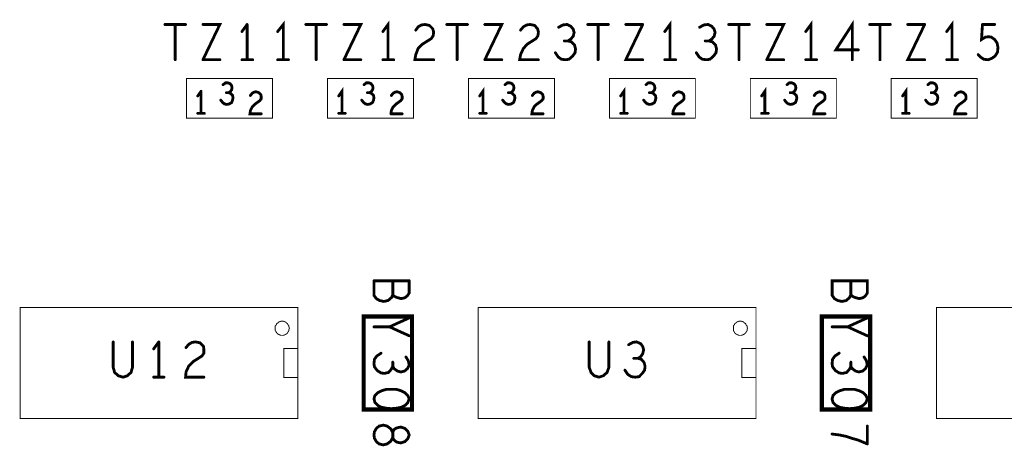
# Model space of a CAD drawing. Extents: x 17.4 to 50.4, y 21.5 to 42.5.
# Tile 27 of 35: x 34.1 to 36.2, y 34.5 to 35.4. Entities that reach past the tile are written whole.
import ezdxf

# ---------------------------------------------------------------- set-up
doc = ezdxf.new("R2010")
doc.units = 0
doc.layers.add('1', color=2, linetype='CONTINUOUS')

msp = doc.modelspace()

# ---------------------------------------------------------------- linework, layer by layer
at = {"layer": '1'}
for points, const_width in [([(34.3835, 35.404, 1), (34.3805, 35.404, 1)], 0.003), ([(34.4055, 35.404, 1), (34.4025, 35.404, 1)], 0.003), ([(34.4275, 35.404, 1), (34.4245, 35.404, 1)], 0.003), ([(34.4645, 35.404, 1), (34.4615, 35.404, 1)], 0.003), ([(34.5585, 35.404, 1), (34.5555, 35.404, 1)], 0.003), ([(34.5585, 35.404, 1), (34.5555, 35.404, 1)], 0.003), ([(34.6835, 35.404, 1), (34.6805, 35.404, 1)], 0.003), ([(34.7055, 35.404, 1), (34.7025, 35.404, 1)], 0.003), ([(34.7275, 35.404, 1), (34.7245, 35.404, 1)], 0.003), ([(34.7645, 35.404, 1), (34.7615, 35.404, 1)], 0.003), ([(34.9175, 35.392, 1), (34.9145, 35.392, 1)], 0.003), ([(34.9225, 35.399, 1), (34.9195, 35.399, 1)], 0.003), ([(34.9225, 35.399, 1), (34.9195, 35.399, 1)], 0.003), ([(34.9535, 35.395, 1), (34.9505, 35.395, 1)], 0.003), ([(34.9535, 35.395, 1), (34.9505, 35.395, 1)], 0.003), ([(34.9835, 35.404, 1), (34.9805, 35.404, 1)], 0.003), ([(35.0055, 35.404, 1), (35.0025, 35.404, 1)], 0.003), ([(35.0275, 35.404, 1), (35.0245, 35.404, 1)], 0.003), ([(35.0645, 35.404, 1), (35.0615, 35.404, 1)], 0.003), ([(35.1405, 35.392, 1), (35.1375, 35.392, 1)], 0.003), ([(35.2215, 35.398, 1), (35.2185, 35.398, 1)], 0.003), ([(35.2835, 35.404, 1), (35.2805, 35.404, 1)], 0.003), ([(35.3055, 35.404, 1), (35.3025, 35.404, 1)], 0.003), ([(35.3275, 35.404, 1), (35.3245, 35.404, 1)], 0.003), ([(35.3645, 35.404, 1), (35.3615, 35.404, 1)], 0.003), ([(35.4005, 35.404, 1), (35.3975, 35.404, 1)], 0.003), ([(35.4005, 35.404, 1), (35.3975, 35.404, 1)], 0.003), ([(35.5215, 35.398, 1), (35.5185, 35.398, 1)], 0.003), ([(35.5395, 35.404, 1), (35.5365, 35.404, 1)], 0.003), ([(35.5395, 35.404, 1), (35.5365, 35.404, 1)], 0.003), ([(35.5835, 35.404, 1), (35.5805, 35.404, 1)], 0.003), ([(35.6055, 35.404, 1), (35.6025, 35.404, 1)], 0.003), ([(35.6275, 35.404, 1), (35.6245, 35.404, 1)], 0.003), ([(35.6645, 35.404, 1), (35.6615, 35.404, 1)], 0.003), ([(35.8835, 35.404, 1), (35.8805, 35.404, 1)], 0.003), ([(35.9055, 35.404, 1), (35.9025, 35.404, 1)], 0.003), ([(35.9275, 35.404, 1), (35.9245, 35.404, 1)], 0.003), ([(35.9645, 35.404, 1), (35.9615, 35.404, 1)], 0.003), ([(36.0005, 35.404, 1), (35.9975, 35.404, 1)], 0.003), ([(36.0005, 35.404, 1), (35.9975, 35.404, 1)], 0.003), ([(36.1235, 35.404, 1), (36.1205, 35.404, 1)], 0.003), ([(36.1235, 35.404, 1), (36.1205, 35.404, 1)], 0.003), ([(36.1495, 35.404, 1), (36.1465, 35.404, 1)], 0.003), ([(34.5475, 35.389, 1), (34.5445, 35.389, 1)], 0.003), ([(34.6235, 35.389, 1), (34.6205, 35.389, 1)], 0.003), ([(34.8475, 35.389, 1), (34.8445, 35.389, 1)], 0.003), ([(35.2545, 35.387, 1), (35.2515, 35.387, 1)], 0.003), ([(35.2545, 35.387, 1), (35.2515, 35.387, 1)], 0.003), ([(35.4475, 35.389, 1), (35.4445, 35.389, 1)], 0.003), ([(35.7475, 35.389, 1), (35.7445, 35.389, 1)], 0.003), ([(36.0475, 35.389, 1), (36.0445, 35.389, 1)], 0.003), ([(35.2335, 35.369, 1), (35.2305, 35.369, 1)], 0.003), ([(35.2415, 35.369, 1), (35.2385, 35.369, 1)], 0.003), ([(35.5335, 35.369, 1), (35.5305, 35.369, 1)], 0.003), ([(35.5415, 35.369, 1), (35.5385, 35.369, 1)], 0.003), ([(35.8595, 35.35, 1), (35.8565, 35.35, 1)], 0.003), ([(34.4055, 35.329, 1), (34.4025, 35.329, 1)], 0.003), ([(34.4645, 35.329, 1), (34.4615, 35.329, 1)], 0.003), ([(34.4645, 35.329, 1), (34.4615, 35.329, 1)], 0.003), ([(34.5005, 35.329, 1), (34.4975, 35.329, 1)], 0.003), ([(34.5475, 35.329, 1), (34.5445, 35.329, 1)], 0.003), ([(34.5585, 35.329, 1), (34.5555, 35.329, 1)], 0.003), ([(34.5705, 35.329, 1), (34.5675, 35.329, 1)], 0.003), ([(34.6235, 35.329, 1), (34.6205, 35.329, 1)], 0.003), ([(34.6355, 35.329, 1), (34.6325, 35.329, 1)], 0.003), ([(34.6465, 35.329, 1), (34.6435, 35.329, 1)], 0.003), ([(34.7055, 35.329, 1), (34.7025, 35.329, 1)], 0.003), ([(34.7645, 35.329, 1), (34.7615, 35.329, 1)], 0.003), ([(34.7645, 35.329, 1), (34.7615, 35.329, 1)], 0.003), ([(34.8005, 35.329, 1), (34.7975, 35.329, 1)], 0.003), ([(34.8475, 35.329, 1), (34.8445, 35.329, 1)], 0.003), ([(34.8585, 35.329, 1), (34.8555, 35.329, 1)], 0.003), ([(34.8705, 35.329, 1), (34.8675, 35.329, 1)], 0.003), ([(34.9555, 35.329, 1), (34.9525, 35.329, 1)], 0.003), ([(35.0055, 35.329, 1), (35.0025, 35.329, 1)], 0.003), ([(35.0645, 35.329, 1), (35.0615, 35.329, 1)], 0.003), ([(35.0645, 35.329, 1), (35.0615, 35.329, 1)], 0.003), ([(35.1005, 35.329, 1), (35.0975, 35.329, 1)], 0.003), ([(35.1785, 35.329, 1), (35.1755, 35.329, 1)], 0.003), ([(35.2145, 35.344, 1), (35.2115, 35.344, 1)], 0.003), ([(35.3055, 35.329, 1), (35.3025, 35.329, 1)], 0.003), ([(35.4005, 35.329, 1), (35.3975, 35.329, 1)], 0.003), ([(35.4475, 35.329, 1), (35.4445, 35.329, 1)], 0.003), ([(35.4585, 35.329, 1), (35.4555, 35.329, 1)], 0.003), ([(35.4705, 35.329, 1), (35.4675, 35.329, 1)], 0.003), ([(35.5145, 35.344, 1), (35.5115, 35.344, 1)], 0.003), ([(35.6055, 35.329, 1), (35.6025, 35.329, 1)], 0.003), ([(35.6645, 35.329, 1), (35.6615, 35.329, 1)], 0.003), ([(35.6645, 35.329, 1), (35.6615, 35.329, 1)], 0.003), ([(35.7005, 35.329, 1), (35.6975, 35.329, 1)], 0.003), ([(35.7475, 35.329, 1), (35.7445, 35.329, 1)], 0.003), ([(35.7585, 35.329, 1), (35.7555, 35.329, 1)], 0.003), ([(35.7705, 35.329, 1), (35.7675, 35.329, 1)], 0.003), ([(35.8465, 35.329, 1), (35.8435, 35.329, 1)], 0.003), ([(35.9055, 35.329, 1), (35.9025, 35.329, 1)], 0.003), ([(36.0005, 35.329, 1), (35.9975, 35.329, 1)], 0.003), ([(36.0475, 35.329, 1), (36.0445, 35.329, 1)], 0.003), ([(36.0585, 35.329, 1), (36.0555, 35.329, 1)], 0.003), ([(36.0705, 35.329, 1), (36.0675, 35.329, 1)], 0.003), ([(36.1145, 35.34, 1), (36.1115, 35.34, 1)], 0.003), ([(34.9115, 35.289, 1), (34.9105, 35.289, 1)], 0.001), ([(34.9115, 35.289, 1), (34.9105, 35.289, 1)], 0.001), ([(35.0285, 35.289, 1), (35.0275, 35.289, 1)], 0.001), ([(35.0285, 35.289, 1), (35.0275, 35.289, 1)], 0.001), ([(35.3285, 35.289, 1), (35.3275, 35.289, 1)], 0.001), ([(35.3285, 35.289, 1), (35.3275, 35.289, 1)], 0.001), ([(35.5115, 35.289, 1), (35.5105, 35.289, 1)], 0.001), ([(35.5115, 35.289, 1), (35.5105, 35.289, 1)], 0.001), ([(35.8115, 35.289, 1), (35.8105, 35.289, 1)], 0.001), ([(35.8115, 35.289, 1), (35.8105, 35.289, 1)], 0.001), ([(36.1115, 35.289, 1), (36.1105, 35.289, 1)], 0.001), ([(36.1115, 35.289, 1), (36.1105, 35.289, 1)], 0.001), ([(34.5075, 35.276, 1), (34.5045, 35.276, 1)], 0.003), ([(34.8075, 35.276, 1), (34.8045, 35.276, 1)], 0.003), ([(35.1075, 35.276, 1), (35.1045, 35.276, 1)], 0.003), ([(35.4075, 35.276, 1), (35.4045, 35.276, 1)], 0.003), ([(35.4125, 35.28, 1), (35.4095, 35.28, 1)], 0.003), ([(35.4125, 35.28, 1), (35.4095, 35.28, 1)], 0.003), ([(35.4175, 35.28, 1), (35.4145, 35.28, 1)], 0.003), ([(35.4175, 35.28, 1), (35.4145, 35.28, 1)], 0.003), ([(35.7075, 35.276, 1), (35.7045, 35.276, 1)], 0.003), ([(35.7175, 35.28, 1), (35.7145, 35.28, 1)], 0.003), ([(35.7175, 35.28, 1), (35.7145, 35.28, 1)], 0.003), ([(36.0075, 35.276, 1), (36.0045, 35.276, 1)], 0.003), ([(34.4535, 35.252, 1), (34.4505, 35.252, 1)], 0.003), ([(34.4605, 35.262, 1), (34.4575, 35.262, 1)], 0.003), ([(34.4605, 35.262, 1), (34.4575, 35.262, 1)], 0.003), ([(34.5145, 35.259, 1), (34.5115, 35.259, 1)], 0.003), ([(34.5195, 35.259, 1), (34.5165, 35.259, 1)], 0.003), ([(34.5235, 35.257, 1), (34.5205, 35.257, 1)], 0.003), ([(34.5235, 35.257, 1), (34.5205, 35.257, 1)], 0.003), ([(34.5285, 35.248, 1), (34.5255, 35.248, 1)], 0.003), ([(34.5285, 35.248, 1), (34.5255, 35.248, 1)], 0.003), ([(34.5655, 35.253, 1), (34.5625, 35.253, 1)], 0.003), ([(34.5775, 35.261, 1), (34.5745, 35.261, 1)], 0.003), ([(34.5775, 35.261, 1), (34.5745, 35.261, 1)], 0.003), ([(34.7535, 35.252, 1), (34.7505, 35.252, 1)], 0.003), ([(34.8145, 35.259, 1), (34.8115, 35.259, 1)], 0.003), ([(34.8195, 35.259, 1), (34.8165, 35.259, 1)], 0.003), ([(34.8285, 35.248, 1), (34.8255, 35.248, 1)], 0.003), ([(34.8285, 35.248, 1), (34.8255, 35.248, 1)], 0.003), ([(34.8655, 35.253, 1), (34.8625, 35.253, 1)], 0.003), ([(35.0535, 35.252, 1), (35.0505, 35.252, 1)], 0.003), ([(35.1145, 35.259, 1), (35.1115, 35.259, 1)], 0.003), ([(35.1195, 35.259, 1), (35.1165, 35.259, 1)], 0.003), ([(35.1285, 35.248, 1), (35.1255, 35.248, 1)], 0.003), ([(35.1285, 35.248, 1), (35.1255, 35.248, 1)], 0.003), ([(35.1655, 35.253, 1), (35.1625, 35.253, 1)], 0.003), ([(35.1775, 35.261, 1), (35.1745, 35.261, 1)], 0.003), ([(35.1775, 35.261, 1), (35.1745, 35.261, 1)], 0.003), ([(35.3535, 35.252, 1), (35.3505, 35.252, 1)], 0.003), ([(35.4145, 35.259, 1), (35.4115, 35.259, 1)], 0.003), ([(35.4195, 35.259, 1), (35.4165, 35.259, 1)], 0.003), ([(35.4285, 35.248, 1), (35.4255, 35.248, 1)], 0.003), ([(35.4285, 35.248, 1), (35.4255, 35.248, 1)], 0.003), ([(35.4655, 35.253, 1), (35.4625, 35.253, 1)], 0.003), ([(35.6535, 35.252, 1), (35.6505, 35.252, 1)], 0.003), ([(35.7145, 35.259, 1), (35.7115, 35.259, 1)], 0.003), ([(35.7195, 35.259, 1), (35.7165, 35.259, 1)], 0.003), ([(35.7655, 35.253, 1), (35.7625, 35.253, 1)], 0.003), ([(35.9535, 35.252, 1), (35.9505, 35.252, 1)], 0.003), ([(36.0145, 35.259, 1), (36.0115, 35.259, 1)], 0.003), ([(36.0195, 35.259, 1), (36.0165, 35.259, 1)], 0.003), ([(36.0655, 35.253, 1), (36.0625, 35.253, 1)], 0.003), ([(34.5025, 35.243, 1), (34.4995, 35.243, 1)], 0.003), ([(34.5275, 35.243, 1), (34.5245, 35.243, 1)], 0.003), ([(34.5275, 35.243, 1), (34.5245, 35.243, 1)], 0.003), ([(34.8025, 35.243, 1), (34.7995, 35.243, 1)], 0.003), ([(35.1025, 35.243, 1), (35.0995, 35.243, 1)], 0.003), ([(35.4025, 35.243, 1), (35.3995, 35.243, 1)], 0.003), ([(35.4205, 35.235, 1), (35.4175, 35.235, 1)], 0.003), ([(35.4205, 35.235, 1), (35.4175, 35.235, 1)], 0.003), ([(35.7025, 35.243, 1), (35.6995, 35.243, 1)], 0.003), ([(36.0025, 35.243, 1), (35.9995, 35.243, 1)], 0.003), ([(34.4535, 35.215, 1), (34.4505, 35.215, 1)], 0.003), ([(34.4605, 35.215, 1), (34.4575, 35.215, 1)], 0.003), ([(34.4675, 35.215, 1), (34.4645, 35.215, 1)], 0.003), ([(34.5885, 35.214, 1), (34.5855, 35.214, 1)], 0.003), ([(34.6115, 35.205, 1), (34.6105, 35.205, 1)], 0.001), ([(34.6115, 35.205, 1), (34.6105, 35.205, 1)], 0.001), ([(34.7535, 35.215, 1), (34.7505, 35.215, 1)], 0.003), ([(34.7605, 35.215, 1), (34.7575, 35.215, 1)], 0.003), ([(34.7675, 35.215, 1), (34.7645, 35.215, 1)], 0.003), ([(34.8645, 35.214, 1), (34.8615, 35.214, 1)], 0.003), ([(34.8645, 35.214, 1), (34.8615, 35.214, 1)], 0.003), ([(34.8885, 35.214, 1), (34.8855, 35.214, 1)], 0.003), ([(35.0535, 35.215, 1), (35.0505, 35.215, 1)], 0.003), ([(35.0605, 35.215, 1), (35.0575, 35.215, 1)], 0.003), ([(35.0675, 35.215, 1), (35.0645, 35.215, 1)], 0.003), ([(35.1885, 35.214, 1), (35.1855, 35.214, 1)], 0.003), ([(35.3285, 35.205, 1), (35.3275, 35.205, 1)], 0.001), ([(35.3285, 35.205, 1), (35.3275, 35.205, 1)], 0.001), ([(35.3535, 35.215, 1), (35.3505, 35.215, 1)], 0.003), ([(35.3605, 35.215, 1), (35.3575, 35.215, 1)], 0.003), ([(35.3675, 35.215, 1), (35.3645, 35.215, 1)], 0.003), ([(35.4645, 35.214, 1), (35.4615, 35.214, 1)], 0.003), ([(35.4645, 35.214, 1), (35.4615, 35.214, 1)], 0.003), ([(35.4885, 35.214, 1), (35.4855, 35.214, 1)], 0.003), ([(35.6535, 35.215, 1), (35.6505, 35.215, 1)], 0.003), ([(35.6605, 35.215, 1), (35.6575, 35.215, 1)], 0.003), ([(35.6675, 35.215, 1), (35.6645, 35.215, 1)], 0.003), ([(35.7885, 35.214, 1), (35.7855, 35.214, 1)], 0.003), ([(35.9535, 35.215, 1), (35.9505, 35.215, 1)], 0.003), ([(35.9605, 35.215, 1), (35.9575, 35.215, 1)], 0.003), ([(35.9675, 35.215, 1), (35.9645, 35.215, 1)], 0.003), ([(36.0885, 35.214, 1), (36.0855, 35.214, 1)], 0.003), ([(34.8285, 34.859, 1), (34.8255, 34.859, 1)], 0.003), ([(34.8285, 34.859, 1), (34.8255, 34.859, 1)], 0.003), ([(34.8685, 34.859, 1), (34.8655, 34.859, 1)], 0.003), ([(34.9035, 34.859, 1), (34.9005, 34.859, 1)], 0.003), ([(34.9035, 34.859, 1), (34.9005, 34.859, 1)], 0.003), ([(35.8435, 34.859, 1), (35.8405, 34.859, 1)], 0.003), ([(34.8685, 34.829, 1), (34.8655, 34.829, 1)], 0.003), ([(34.9035, 34.833, 1), (34.9005, 34.833, 1)], 0.003), ([(34.9035, 34.833, 1), (34.9005, 34.833, 1)], 0.003), ([(35.8435, 34.829, 1), (35.8405, 34.829, 1)], 0.003), ([(34.8945, 34.823, 1), (34.8915, 34.823, 1)], 0.003), ([(34.8945, 34.823, 1), (34.8915, 34.823, 1)], 0.003), ([(35.8695, 34.823, 1), (35.8665, 34.823, 1)], 0.003), ([(35.8695, 34.823, 1), (35.8665, 34.823, 1)], 0.003), ([(35.0495, 34.802, 1), (35.0485, 34.802, 1)], 0.001), ([(35.0495, 34.802, 1), (35.0485, 34.802, 1)], 0.001), ([(36.0245, 34.802, 1), (36.0235, 34.802, 1)], 0.001), ([(36.0245, 34.802, 1), (36.0235, 34.802, 1)], 0.001), ([(34.9035, 34.78, 1), (34.9005, 34.78, 1)], 0.003), ([(35.8785, 34.78, 1), (35.8755, 34.78, 1)], 0.003), ([(34.6175, 34.758, 1), (34.6165, 34.758, 1)], 0.001), ([(34.6175, 34.758, 1), (34.6165, 34.758, 1)], 0.001), ([(34.8285, 34.761, 1), (34.8255, 34.761, 1)], 0.003), ([(34.8615, 34.761, 1), (34.8585, 34.761, 1)], 0.003), ([(34.9035, 34.742, 1), (34.9005, 34.742, 1)], 0.003), ([(35.5925, 34.758, 1), (35.5915, 34.758, 1)], 0.001), ([(35.5925, 34.758, 1), (35.5915, 34.758, 1)], 0.001), ([(35.8035, 34.761, 1), (35.8005, 34.761, 1)], 0.003), ([(35.8365, 34.761, 1), (35.8335, 34.761, 1)], 0.003), ([(35.8785, 34.742, 1), (35.8755, 34.742, 1)], 0.003), ([(34.2735, 34.729, 1), (34.2705, 34.729, 1)], 0.003), ([(34.3145, 34.729, 1), (34.3115, 34.729, 1)], 0.003), ([(34.3705, 34.729, 1), (34.3675, 34.729, 1)], 0.003), ([(34.3705, 34.729, 1), (34.3675, 34.729, 1)], 0.003), ([(34.4485, 34.729, 1), (34.4455, 34.729, 1)], 0.003), ([(34.4485, 34.729, 1), (34.4455, 34.729, 1)], 0.003), ([(35.2865, 34.729, 1), (35.2835, 34.729, 1)], 0.003), ([(35.3285, 34.729, 1), (35.3255, 34.729, 1)], 0.003), ([(35.3705, 34.723, 1), (35.3675, 34.723, 1)], 0.003), ([(34.3595, 34.714, 1), (34.3565, 34.714, 1)], 0.003), ([(34.4285, 34.717, 1), (34.4255, 34.717, 1)], 0.003), ([(34.6655, 34.715, 1), (34.6645, 34.715, 1)], 0.001), ([(34.8435, 34.705, 1), (34.8405, 34.705, 1)], 0.003), ([(35.6405, 34.715, 1), (35.6395, 34.715, 1)], 0.001), ([(35.8185, 34.705, 1), (35.8155, 34.705, 1)], 0.003), ([(34.8685, 34.686, 1), (34.8655, 34.686, 1)], 0.003), ([(34.8965, 34.697, 1), (34.8935, 34.697, 1)], 0.003), ([(34.9035, 34.68, 1), (34.9005, 34.68, 1)], 0.003), ([(34.9035, 34.68, 1), (34.9005, 34.68, 1)], 0.003), ([(35.3815, 34.694, 1), (35.3785, 34.694, 1)], 0.003), ([(35.3905, 34.694, 1), (35.3875, 34.694, 1)], 0.003), ([(35.8435, 34.686, 1), (35.8405, 34.686, 1)], 0.003), ([(35.8715, 34.697, 1), (35.8685, 34.697, 1)], 0.003), ([(34.3035, 34.657, 1), (34.3005, 34.657, 1)], 0.003), ([(34.3035, 34.657, 1), (34.3005, 34.657, 1)], 0.003), ([(34.8505, 34.662, 1), (34.8475, 34.662, 1)], 0.003), ([(34.8505, 34.662, 1), (34.8475, 34.662, 1)], 0.003), ([(34.8685, 34.677, 1), (34.8655, 34.677, 1)], 0.003), ([(35.3625, 34.669, 1), (35.3595, 34.669, 1)], 0.003), ([(35.8435, 34.677, 1), (35.8405, 34.677, 1)], 0.003), ([(35.8535, 34.667, 1), (35.8505, 34.667, 1)], 0.003), ([(35.8535, 34.667, 1), (35.8505, 34.667, 1)], 0.003), ([(34.2945, 34.654, 1), (34.2915, 34.654, 1)], 0.003), ([(34.2945, 34.654, 1), (34.2915, 34.654, 1)], 0.003), ([(34.3595, 34.654, 1), (34.3565, 34.654, 1)], 0.003), ([(34.3705, 34.654, 1), (34.3675, 34.654, 1)], 0.003), ([(34.3815, 34.654, 1), (34.3785, 34.654, 1)], 0.003), ([(34.4665, 34.654, 1), (34.4635, 34.654, 1)], 0.003), ([(34.6655, 34.653, 1), (34.6645, 34.653, 1)], 0.001), ([(35.3075, 34.654, 1), (35.3045, 34.654, 1)], 0.003), ([(35.3075, 34.654, 1), (35.3045, 34.654, 1)], 0.003), ([(35.6405, 34.653, 1), (35.6395, 34.653, 1)], 0.001), ([(34.9005, 34.615, 1), (34.8975, 34.615, 1)], 0.003), ([(34.9005, 34.615, 1), (34.8975, 34.615, 1)], 0.003), ([(35.8405, 34.628, 1), (35.8375, 34.628, 1)], 0.003), ([(35.8405, 34.628, 1), (35.8375, 34.628, 1)], 0.003), ([(34.9035, 34.608, 1), (34.9005, 34.608, 1)], 0.003), ([(34.9035, 34.608, 1), (34.9005, 34.608, 1)], 0.003), ([(34.8545, 34.588, 1), (34.8515, 34.588, 1)], 0.003), ([(34.8545, 34.588, 1), (34.8515, 34.588, 1)], 0.003), ([(34.91025, 34.585, 1), (34.90575, 34.585, 1)], 0.0045), ([(34.91025, 34.585, 1), (34.90575, 34.585, 1)], 0.0045), ([(35.8515, 34.588, 1), (35.8485, 34.588, 1)], 0.003), ([(35.8515, 34.588, 1), (35.8485, 34.588, 1)], 0.003), ([(35.88525, 34.585, 1), (35.88075, 34.585, 1)], 0.0045), ([(35.88525, 34.585, 1), (35.88075, 34.585, 1)], 0.0045), ([(34.6655, 34.566, 1), (34.6645, 34.566, 1)], 0.001), ([(34.6655, 34.566, 1), (34.6645, 34.566, 1)], 0.001), ([(35.6405, 34.566, 1), (35.6395, 34.566, 1)], 0.001), ([(35.6405, 34.566, 1), (35.6395, 34.566, 1)], 0.001), ([(35.8035, 34.533, 1), (35.8005, 34.533, 1)], 0.003), ([(35.8785, 34.55, 1), (35.8755, 34.55, 1)], 0.003), ([(34.9005, 34.523, 1), (34.8975, 34.523, 1)], 0.003), ([(34.9005, 34.523, 1), (34.8975, 34.523, 1)], 0.003), ([(34.9035, 34.531, 1), (34.9005, 34.531, 1)], 0.003), ([(34.9035, 34.531, 1), (34.9005, 34.531, 1)], 0.003), ([(35.8335, 34.528, 1), (35.8305, 34.528, 1)], 0.003), ([(35.8335, 34.528, 1), (35.8305, 34.528, 1)], 0.003), ([(35.8595, 34.52, 1), (35.8565, 34.52, 1)], 0.003), ([(35.8595, 34.52, 1), (35.8565, 34.52, 1)], 0.003), ([(35.8785, 34.512, 1), (35.8755, 34.512, 1)], 0.003), ([(35.8785, 34.512, 1), (35.8755, 34.512, 1)], 0.003), ([(34.8485, 34.51, 1), (34.8455, 34.51, 1)], 0.003), ([(34.8485, 34.51, 1), (34.8455, 34.51, 1)], 0.003)]:
    msp.add_lwpolyline(points, format="xyb", close=True, dxfattribs=dict(at, const_width=const_width))
for points, const_width in [([(34.426, 35.404), (34.382, 35.404)], 0.006), ([(34.404, 35.404), (34.404, 35.329)], 0.006), ([(34.463, 35.329), (34.499, 35.404), (34.463, 35.404)], 0.006), ([(34.557, 35.404), (34.546, 35.389)], 0.006), ([(34.557, 35.404), (34.557, 35.329)], 0.006), ([(34.634, 35.329), (34.634, 35.404), (34.622, 35.389)], 0.006), ([(34.726, 35.404), (34.682, 35.404)], 0.006), ([(34.704, 35.404), (34.704, 35.329)], 0.006), ([(34.763, 35.329), (34.799, 35.404), (34.763, 35.404)], 0.006), ([(34.857, 35.329), (34.857, 35.404), (34.846, 35.389)], 0.006), ([(34.954, 35.329), (34.914, 35.329), (34.916, 35.34), (34.921, 35.353), (34.93, 35.362), (34.949, 35.374), (34.953, 35.38), (34.954, 35.388), (34.952, 35.395)], 0.006), ([(34.921, 35.399), (34.916, 35.392)], 0.006), ([(34.952, 35.395), (34.945, 35.402), (34.936, 35.404), (34.928, 35.403), (34.921, 35.399)], 0.006), ([(34.982, 35.404), (35.026, 35.404)], 0.006), ([(35.004, 35.329), (35.004, 35.404)], 0.006), ([(35.063, 35.404), (35.099, 35.404), (35.063, 35.329)], 0.006), ([(35.139, 35.392), (35.145, 35.399), (35.152, 35.403), (35.159, 35.404), (35.169, 35.402), (35.175, 35.395), (35.177, 35.388), (35.176, 35.38), (35.172, 35.374), (35.153, 35.362), (35.145, 35.353), (35.139, 35.34), (35.137, 35.329), (35.177, 35.329)], 0.006), ([(35.253, 35.387), (35.251, 35.394), (35.246, 35.4), (35.238, 35.404), (35.229, 35.403), (35.22, 35.398)], 0.006), ([(35.282, 35.404), (35.326, 35.404)], 0.006), ([(35.304, 35.329), (35.304, 35.404)], 0.006), ([(35.399, 35.404), (35.363, 35.329), (35.399, 35.329)], 0.006), ([(35.363, 35.404), (35.399, 35.404)], 0.006), ([(35.457, 35.329), (35.457, 35.404), (35.446, 35.389)], 0.006), ([(35.538, 35.404), (35.546, 35.4), (35.551, 35.394), (35.553, 35.387), (35.551, 35.379), (35.546, 35.373), (35.54, 35.369), (35.547, 35.367), (35.554, 35.36), (35.556, 35.352), (35.555, 35.344), (35.55, 35.337), (35.542, 35.33), (35.535, 35.329), (35.526, 35.33), (35.519, 35.335), (35.513, 35.344)], 0.006), ([(35.52, 35.398), (35.529, 35.403), (35.538, 35.404)], 0.006), ([(35.582, 35.404), (35.626, 35.404)], 0.006), ([(35.604, 35.404), (35.604, 35.329)], 0.006), ([(35.663, 35.329), (35.699, 35.404), (35.663, 35.404)], 0.006), ([(35.757, 35.329), (35.757, 35.404), (35.746, 35.389)], 0.006), ([(35.858, 35.35), (35.81, 35.35), (35.845, 35.404), (35.845, 35.329)], 0.006), ([(35.926, 35.404), (35.882, 35.404)], 0.006), ([(35.904, 35.404), (35.904, 35.329)], 0.006), ([(35.999, 35.404), (35.963, 35.329), (35.999, 35.329)], 0.006), ([(35.999, 35.404), (35.963, 35.404)], 0.006), ([(36.057, 35.329), (36.057, 35.404), (36.046, 35.389)], 0.006), ([(36.122, 35.404), (36.12, 35.372), (36.128, 35.377), (36.135, 35.378), (36.141, 35.377), (36.148, 35.372), (36.153, 35.365), (36.155, 35.355), (36.154, 35.345), (36.149, 35.337), (36.142, 35.332), (36.134, 35.329), (36.125, 35.33), (36.119, 35.334), (36.113, 35.34)], 0.006), ([(36.122, 35.404), (36.148, 35.404)], 0.006), ([(35.24, 35.369), (35.246, 35.373), (35.251, 35.379), (35.253, 35.387)], 0.006), ([(35.232, 35.369), (35.24, 35.369), (35.247, 35.367), (35.254, 35.36), (35.256, 35.352), (35.255, 35.344), (35.25, 35.337), (35.242, 35.33), (35.235, 35.329), (35.226, 35.33), (35.219, 35.335), (35.213, 35.344)], 0.006), ([(35.532, 35.369), (35.54, 35.369)], 0.006), ([(34.499, 35.329), (34.463, 35.329)], 0.006), ([(34.546, 35.329), (34.569, 35.329)], 0.006), ([(34.645, 35.329), (34.622, 35.329)], 0.006), ([(34.763, 35.329), (34.799, 35.329)], 0.006), ([(34.846, 35.329), (34.869, 35.329)], 0.006), ([(35.063, 35.329), (35.099, 35.329)], 0.006), ([(35.469, 35.329), (35.446, 35.329)], 0.006), ([(35.663, 35.329), (35.699, 35.329)], 0.006), ([(35.746, 35.329), (35.769, 35.329)], 0.006), ([(36.069, 35.329), (36.046, 35.329)], 0.006), ([(34.611, 35.205), (34.611, 35.289), (34.428, 35.289), (34.428, 35.205), (34.611, 35.205)], 0.002), ([(34.911, 35.289), (34.911, 35.205), (34.728, 35.205), (34.728, 35.289), (34.911, 35.289)], 0.002), ([(35.028, 35.289), (35.211, 35.289), (35.211, 35.205), (35.028, 35.205), (35.028, 35.289)], 0.002), ([(35.511, 35.289), (35.511, 35.205), (35.328, 35.205)], 0.002), ([(35.328, 35.289), (35.511, 35.289)], 0.002), ([(35.328, 35.289), (35.328, 35.205)], 0.002), ([(35.811, 35.289), (35.811, 35.205), (35.628, 35.205), (35.628, 35.289), (35.811, 35.289)], 0.002), ([(36.111, 35.289), (36.111, 35.205), (35.928, 35.205), (35.928, 35.289), (36.111, 35.289)], 0.002), ([(34.522, 35.257), (34.518, 35.259), (34.521, 35.261), (34.524, 35.265), (34.525, 35.269), (34.524, 35.274), (34.521, 35.278), (34.516, 35.28), (34.511, 35.28), (34.506, 35.276)], 0.006), ([(34.759, 35.215), (34.759, 35.262), (34.752, 35.252)], 0.006), ([(34.827, 35.248), (34.826, 35.253), (34.822, 35.257), (34.818, 35.259), (34.821, 35.261), (34.824, 35.265), (34.825, 35.269), (34.824, 35.274), (34.821, 35.278), (34.816, 35.28), (34.811, 35.28), (34.806, 35.276)], 0.006), ([(35.059, 35.215), (35.059, 35.262), (35.052, 35.252)], 0.006), ([(35.127, 35.248), (35.126, 35.253), (35.122, 35.257), (35.118, 35.259), (35.121, 35.261), (35.124, 35.265), (35.125, 35.269), (35.124, 35.274), (35.121, 35.278), (35.116, 35.28), (35.111, 35.28), (35.106, 35.276)], 0.006), ([(35.359, 35.215), (35.359, 35.262), (35.352, 35.252)], 0.006), ([(35.411, 35.28), (35.406, 35.276)], 0.006), ([(35.411, 35.28), (35.416, 35.28)], 0.006), ([(35.427, 35.248), (35.426, 35.253), (35.422, 35.257), (35.418, 35.259), (35.421, 35.261), (35.424, 35.265), (35.425, 35.269), (35.424, 35.274), (35.421, 35.278), (35.416, 35.28)], 0.006), ([(35.659, 35.215), (35.659, 35.262), (35.652, 35.252)], 0.006), ([(35.716, 35.28), (35.721, 35.278), (35.724, 35.274), (35.725, 35.269), (35.724, 35.265), (35.721, 35.261), (35.718, 35.259), (35.722, 35.257), (35.726, 35.253), (35.727, 35.248), (35.726, 35.243), (35.724, 35.238), (35.719, 35.235), (35.714, 35.234), (35.709, 35.235), (35.705, 35.238), (35.701, 35.243)], 0.006), ([(35.706, 35.276), (35.711, 35.28), (35.716, 35.28)], 0.006), ([(35.959, 35.215), (35.959, 35.262), (35.952, 35.252)], 0.006), ([(36.001, 35.243), (36.005, 35.238), (36.009, 35.235), (36.014, 35.234), (36.019, 35.235), (36.024, 35.238), (36.026, 35.243), (36.027, 35.248), (36.026, 35.253), (36.022, 35.257), (36.018, 35.259), (36.021, 35.261), (36.024, 35.265), (36.025, 35.269), (36.024, 35.274), (36.021, 35.278), (36.016, 35.28), (36.011, 35.28), (36.006, 35.276)], 0.006), ([(34.452, 35.252), (34.459, 35.262)], 0.006), ([(34.459, 35.262), (34.459, 35.215)], 0.006), ([(34.513, 35.259), (34.518, 35.259)], 0.006), ([(34.527, 35.248), (34.526, 35.253), (34.522, 35.257)], 0.006), ([(34.527, 35.248), (34.526, 35.243)], 0.006), ([(34.576, 35.261), (34.582, 35.259), (34.586, 35.255), (34.587, 35.251), (34.587, 35.246), (34.584, 35.242), (34.573, 35.234), (34.568, 35.229), (34.564, 35.221), (34.563, 35.214), (34.587, 35.214)], 0.006), ([(34.564, 35.253), (34.568, 35.258), (34.572, 35.26), (34.576, 35.261)], 0.006), ([(34.827, 35.248), (34.826, 35.243), (34.824, 35.238), (34.819, 35.235), (34.814, 35.234), (34.809, 35.235), (34.805, 35.238), (34.801, 35.243)], 0.006), ([(34.813, 35.259), (34.818, 35.259)], 0.006), ([(34.863, 35.214), (34.864, 35.221), (34.868, 35.229), (34.873, 35.234), (34.884, 35.242), (34.887, 35.246), (34.887, 35.251), (34.886, 35.255), (34.882, 35.259), (34.876, 35.261), (34.872, 35.26), (34.868, 35.258), (34.864, 35.253)], 0.006), ([(35.127, 35.248), (35.126, 35.243), (35.124, 35.238), (35.119, 35.235), (35.114, 35.234), (35.109, 35.235), (35.105, 35.238), (35.101, 35.243)], 0.006), ([(35.113, 35.259), (35.118, 35.259)], 0.006), ([(35.176, 35.261), (35.182, 35.259), (35.186, 35.255), (35.187, 35.251), (35.187, 35.246), (35.184, 35.242), (35.173, 35.234), (35.168, 35.229), (35.164, 35.221), (35.163, 35.214), (35.187, 35.214)], 0.006), ([(35.164, 35.253), (35.168, 35.258), (35.172, 35.26), (35.176, 35.261)], 0.006), ([(35.418, 35.259), (35.413, 35.259)], 0.006), ([(35.427, 35.248), (35.426, 35.243), (35.424, 35.238), (35.419, 35.235)], 0.006), ([(35.463, 35.214), (35.464, 35.221), (35.468, 35.229), (35.473, 35.234), (35.484, 35.242), (35.487, 35.246), (35.487, 35.251), (35.486, 35.255), (35.482, 35.259), (35.476, 35.261), (35.472, 35.26), (35.468, 35.258), (35.464, 35.253)], 0.006), ([(35.713, 35.259), (35.718, 35.259)], 0.006), ([(35.764, 35.253), (35.768, 35.258), (35.772, 35.26), (35.776, 35.261), (35.782, 35.259), (35.786, 35.255), (35.787, 35.251), (35.787, 35.246), (35.784, 35.242), (35.773, 35.234), (35.768, 35.229), (35.764, 35.221), (35.763, 35.214), (35.787, 35.214)], 0.006), ([(36.013, 35.259), (36.018, 35.259)], 0.006), ([(36.064, 35.253), (36.068, 35.258), (36.072, 35.26), (36.076, 35.261), (36.082, 35.259), (36.086, 35.255), (36.087, 35.251), (36.087, 35.246), (36.084, 35.242), (36.073, 35.234), (36.068, 35.229), (36.064, 35.221), (36.063, 35.214), (36.087, 35.214)], 0.006), ([(34.501, 35.243), (34.505, 35.238), (34.509, 35.235), (34.514, 35.234), (34.519, 35.235), (34.524, 35.238), (34.526, 35.243)], 0.006), ([(35.401, 35.243), (35.405, 35.238), (35.409, 35.235), (35.414, 35.234), (35.419, 35.235)], 0.006), ([(34.466, 35.215), (34.452, 35.215)], 0.006), ([(34.766, 35.215), (34.752, 35.215)], 0.006), ([(34.863, 35.214), (34.887, 35.214)], 0.006), ([(35.066, 35.215), (35.052, 35.215)], 0.006), ([(35.366, 35.215), (35.352, 35.215)], 0.006), ([(35.463, 35.214), (35.487, 35.214)], 0.006), ([(35.666, 35.215), (35.652, 35.215)], 0.006), ([(35.952, 35.215), (35.966, 35.215)], 0.006), ([(34.902, 34.859), (34.827, 34.859)], 0.006), ([(34.867, 34.829), (34.864, 34.823), (34.857, 34.817), (34.848, 34.815), (34.839, 34.817), (34.832, 34.821), (34.827, 34.828), (34.827, 34.859)], 0.006), ([(34.893, 34.823), (34.885, 34.821), (34.877, 34.823), (34.87, 34.826), (34.867, 34.829), (34.867, 34.859)], 0.006), ([(34.902, 34.859), (34.902, 34.833)], 0.006), ([(35.868, 34.823), (35.873, 34.827), (35.877, 34.833), (35.877, 34.859), (35.802, 34.859), (35.802, 34.828), (35.807, 34.821), (35.814, 34.817), (35.823, 34.815), (35.832, 34.817), (35.839, 34.823), (35.842, 34.829), (35.845, 34.826), (35.852, 34.823), (35.86, 34.821), (35.868, 34.823)], 0.006), ([(35.842, 34.829), (35.842, 34.859)], 0.006), ([(34.893, 34.823), (34.898, 34.827), (34.902, 34.833)], 0.006), ([(34.665, 34.566), (34.665, 34.802), (34.074, 34.802), (34.074, 34.566), (34.665, 34.566)], 0.002), ([(34.908, 34.585), (34.908, 34.783), (34.805, 34.783), (34.805, 34.585), (34.908, 34.585)], 0.009), ([(35.049, 34.802), (35.64, 34.802), (35.64, 34.566)], 0.002), ([(35.049, 34.802), (35.049, 34.566), (35.64, 34.566)], 0.002), ([(35.883, 34.585), (35.883, 34.783), (35.78, 34.783), (35.78, 34.585), (35.883, 34.585)], 0.009), ([(36.024, 34.802), (36.615, 34.802), (36.615, 34.566), (36.024, 34.566), (36.024, 34.802)], 0.002), ([(34.617, 34.758), (34.617, 34.761), (34.617, 34.763), (34.619, 34.765), (34.62, 34.768), (34.622, 34.769), (34.624, 34.771), (34.626, 34.772), (34.629, 34.773), (34.632, 34.773), (34.634, 34.773), (34.637, 34.772), (34.639, 34.771), (34.641, 34.769), (34.643, 34.768), (34.644, 34.765), (34.646, 34.763), (34.646, 34.761), (34.647, 34.758), (34.646, 34.755), (34.646, 34.753), (34.644, 34.75), (34.643, 34.748), (34.641, 34.746), (34.639, 34.745), (34.637, 34.744), (34.634, 34.743), (34.632, 34.743), (34.629, 34.743), (34.626, 34.744), (34.624, 34.745), (34.622, 34.746), (34.62, 34.748), (34.619, 34.75), (34.617, 34.753), (34.617, 34.755), (34.617, 34.758)], 0.002), ([(34.827, 34.761), (34.86, 34.761), (34.902, 34.78)], 0.006), ([(35.592, 34.758), (35.592, 34.761), (35.592, 34.763), (35.594, 34.765), (35.595, 34.768), (35.597, 34.769), (35.599, 34.771), (35.601, 34.772), (35.604, 34.773), (35.607, 34.773), (35.609, 34.773), (35.612, 34.772), (35.614, 34.771), (35.616, 34.769), (35.618, 34.768), (35.619, 34.765), (35.621, 34.763), (35.621, 34.761), (35.622, 34.758), (35.621, 34.755), (35.621, 34.753), (35.619, 34.75), (35.618, 34.748), (35.616, 34.746), (35.614, 34.745), (35.612, 34.744), (35.609, 34.743), (35.607, 34.743), (35.604, 34.743), (35.601, 34.744), (35.599, 34.745), (35.597, 34.746), (35.595, 34.748), (35.594, 34.75), (35.592, 34.753), (35.592, 34.755), (35.592, 34.758)], 0.002), ([(35.877, 34.742), (35.835, 34.761), (35.877, 34.78)], 0.006), ([(34.86, 34.761), (34.902, 34.742)], 0.006), ([(35.835, 34.761), (35.802, 34.761)], 0.006), ([(34.293, 34.654), (34.283, 34.657), (34.275, 34.664), (34.272, 34.675), (34.272, 34.729)], 0.006), ([(34.313, 34.729), (34.313, 34.675), (34.31, 34.664), (34.302, 34.657)], 0.006), ([(34.358, 34.714), (34.369, 34.729)], 0.006), ([(34.369, 34.729), (34.369, 34.654)], 0.006), ([(34.447, 34.729), (34.457, 34.727), (34.464, 34.72), (34.465, 34.713), (34.465, 34.705), (34.461, 34.699), (34.442, 34.687), (34.433, 34.678), (34.427, 34.665), (34.426, 34.654), (34.465, 34.654)], 0.006), ([(34.427, 34.717), (34.433, 34.724), (34.44, 34.728), (34.447, 34.729)], 0.006), ([(35.285, 34.729), (35.285, 34.675), (35.289, 34.664), (35.296, 34.657), (35.306, 34.654)], 0.006), ([(35.306, 34.654), (35.315, 34.657), (35.323, 34.664), (35.327, 34.675), (35.327, 34.729)], 0.006), ([(35.361, 34.669), (35.367, 34.66), (35.375, 34.655), (35.383, 34.654), (35.391, 34.655), (35.398, 34.662), (35.403, 34.669), (35.404, 34.677), (35.402, 34.685), (35.396, 34.692), (35.389, 34.694), (35.395, 34.698), (35.399, 34.704), (35.401, 34.712), (35.399, 34.719), (35.395, 34.725), (35.386, 34.729), (35.378, 34.728), (35.369, 34.723)], 0.006), ([(34.665, 34.653), (34.635, 34.653), (34.635, 34.715), (34.665, 34.715)], 0.002), ([(34.849, 34.662), (34.842, 34.663), (34.834, 34.668), (34.828, 34.676), (34.827, 34.683), (34.828, 34.692), (34.833, 34.699), (34.842, 34.705)], 0.006), ([(35.64, 34.653), (35.61, 34.653), (35.61, 34.715), (35.64, 34.715)], 0.002), ([(35.817, 34.705), (35.808, 34.699), (35.803, 34.692), (35.802, 34.683), (35.803, 34.676), (35.809, 34.668), (35.817, 34.663), (35.824, 34.662), (35.833, 34.664), (35.839, 34.671), (35.842, 34.677), (35.845, 34.672), (35.852, 34.667)], 0.006), ([(34.849, 34.662), (34.858, 34.664), (34.864, 34.671), (34.867, 34.677), (34.87, 34.672), (34.877, 34.667), (34.884, 34.665), (34.892, 34.667), (34.898, 34.672), (34.902, 34.68)], 0.006), ([(34.867, 34.677), (34.867, 34.686)], 0.006), ([(34.895, 34.697), (34.9, 34.689), (34.902, 34.68)], 0.006), ([(35.38, 34.694), (35.389, 34.694)], 0.006), ([(35.842, 34.677), (35.842, 34.686)], 0.006), ([(35.852, 34.667), (35.859, 34.665), (35.867, 34.667), (35.873, 34.672), (35.877, 34.68), (35.875, 34.689), (35.87, 34.697)], 0.006), ([(34.293, 34.654), (34.302, 34.657)], 0.006), ([(34.358, 34.654), (34.38, 34.654)], 0.006), ([(34.899, 34.615), (34.893, 34.621), (34.885, 34.625), (34.875, 34.628), (34.864, 34.628), (34.853, 34.628), (34.843, 34.625), (34.835, 34.621), (34.829, 34.615), (34.827, 34.608), (34.829, 34.6), (34.835, 34.594), (34.843, 34.59), (34.853, 34.588)], 0.006), ([(34.899, 34.615), (34.902, 34.608)], 0.006), ([(35.839, 34.628), (35.828, 34.628), (35.818, 34.625), (35.81, 34.621), (35.804, 34.615), (35.802, 34.608), (35.804, 34.6), (35.81, 34.594), (35.818, 34.59), (35.828, 34.588), (35.839, 34.587), (35.85, 34.588)], 0.006), ([(35.85, 34.588), (35.86, 34.59), (35.868, 34.594), (35.874, 34.6), (35.877, 34.608), (35.874, 34.615), (35.868, 34.621), (35.86, 34.625), (35.85, 34.628), (35.839, 34.628)], 0.006), ([(34.853, 34.588), (34.864, 34.587), (34.875, 34.588), (34.885, 34.59), (34.893, 34.594), (34.899, 34.6), (34.902, 34.608)], 0.006), ([(34.902, 34.531), (34.899, 34.539), (34.893, 34.545), (34.884, 34.548), (34.875, 34.546), (34.869, 34.542), (34.867, 34.536), (34.867, 34.526), (34.867, 34.536), (34.863, 34.544), (34.855, 34.55), (34.847, 34.552), (34.838, 34.55), (34.832, 34.545), (34.828, 34.538), (34.827, 34.531), (34.828, 34.524), (34.832, 34.517), (34.838, 34.512), (34.847, 34.51)], 0.006), ([(35.832, 34.528), (35.818, 34.531), (35.802, 34.533)], 0.006), ([(35.877, 34.512), (35.877, 34.55)], 0.006), ([(34.847, 34.51), (34.855, 34.512), (34.863, 34.518), (34.867, 34.526), (34.869, 34.521), (34.875, 34.516), (34.884, 34.514), (34.893, 34.517), (34.899, 34.523)], 0.006), ([(34.902, 34.531), (34.899, 34.523)], 0.006), ([(35.832, 34.528), (35.844, 34.524), (35.858, 34.52)], 0.006), ([(35.858, 34.52), (35.877, 34.512)], 0.006)]:
    msp.add_lwpolyline(points, dxfattribs=dict(at, const_width=const_width))

doc.saveas('drawing.dxf')
